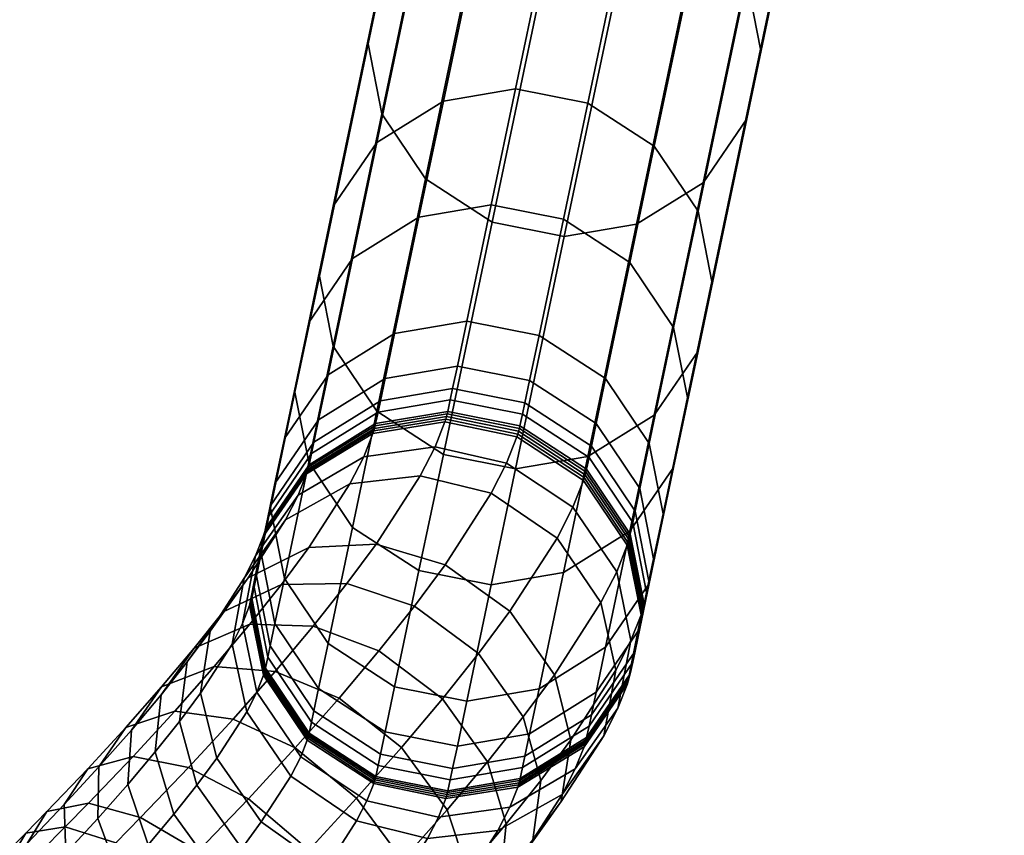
# Model space of a CAD drawing. Header units: millimetres. Extents: x 3220 to 3750, y -1010 to -478.
# Tile 176 of 219: x 3702 to 3742, y -604 to -571. Entities that reach past the tile are written whole.
import ezdxf

# ---------------------------------------------------------------- set-up
doc = ezdxf.new("R2010")
doc.units = ezdxf.units.MM
doc.header["$MEASUREMENT"] = 0
doc.layers.add('predefinito_01', color=7, linetype='Continuous', true_color=0x000000)

msp = doc.modelspace()

# ---------------------------------------------------------------- meshes
at = {"layer": 'predefinito_01'}
mesh = msp.add_polyface(dxfattribs=at)
corners = [(3734.228, -562.905, 290.436), (3742.167, -525.093, 147.904), (3741.606, -522.239, 148.629), (3733.667, -560.051, 291.162), (3733.667, -565.743, 289.651), (3741.606, -527.932, 147.119), (3731.888, -568.34, 288.863), (3739.827, -530.529, 146.331), (3729.18, -570.025, 288.266), (3737.119, -532.213, 145.734), (3726.239, -570.527, 287.969), (3734.179, -532.716, 145.437), (3723.299, -569.943, 287.96), (3731.238, -532.132, 145.428), (3720.59, -568.184, 288.275), (3728.53, -530.373, 145.743), (3718.812, -565.538, 288.878), (3726.751, -527.727, 146.346), (3718.251, -562.684, 289.604), (3726.19, -524.873, 147.072), (3718.812, -559.846, 290.388), (3726.751, -522.034, 147.856), (3727.195, -565.098, 327.712), (3729.18, -555.645, 292.08), (3726.239, -555.062, 292.071), (3724.254, -564.514, 327.703), (3729.903, -566.857, 327.396), (3731.888, -557.405, 291.764), (3731.682, -569.503, 326.794), (3732.243, -572.357, 326.068), (3731.682, -575.196, 325.283), (3729.903, -577.793, 324.495), (3727.195, -579.477, 323.898), (3724.254, -579.98, 323.601), (3721.314, -579.396, 323.592), (3718.605, -577.637, 323.908), (3716.827, -574.991, 324.51), (3716.266, -572.137, 325.236), (3716.827, -569.298, 326.021), (3718.605, -566.701, 326.809), (3720.59, -557.249, 291.176), (3721.314, -565.017, 327.406), (3723.299, -555.564, 291.774), (3724.254, -564.514, 327.703), (3726.239, -555.062, 292.071), (3725.21, -574.551, 363.346), (3722.269, -573.968, 363.337), (3727.918, -576.31, 363.03), (3729.697, -578.956, 362.427), (3730.258, -581.81, 361.702), (3714.842, -578.751, 361.654), (3714.281, -581.59, 360.87), (3716.621, -576.154, 362.442), (3719.329, -574.47, 363.04), (3722.269, -573.968, 363.337), (3724.217, -579.278, 381.164), (3721.277, -578.694, 381.155), (3721.277, -578.694, 381.155), (3718.336, -579.197, 380.858)]
mesh.append_faces([[corners[k] for k in face] for face in [(0, 1, 2, 3), (4, 5, 1, 0), (6, 7, 5, 4), (8, 9, 7, 6), (10, 11, 9, 8), (12, 13, 11, 10), (14, 15, 13, 12), (16, 17, 15, 14), (18, 19, 17, 16), (20, 21, 19, 18), (22, 23, 24, 25), (26, 27, 23, 22), (28, 3, 27, 26), (29, 0, 3, 28), (30, 4, 0, 29), (31, 6, 4, 30), (32, 8, 6, 31), (33, 10, 8, 32), (34, 12, 10, 33), (35, 14, 12, 34), (36, 16, 14, 35), (37, 18, 16, 36), (38, 20, 18, 37), (39, 40, 20, 38), (41, 42, 40, 39), (43, 44, 42, 41), (45, 22, 25, 46), (47, 26, 22, 45), (48, 28, 26, 47), (49, 29, 28, 48), (50, 38, 37, 51), (52, 39, 38, 50), (53, 41, 39, 52), (54, 43, 41, 53), (55, 45, 46, 56), (57, 54, 53, 58)]])
mesh = msp.add_polyface(dxfattribs=at)
corners = [(3716.621, -587.09, 359.541), (3718.605, -577.637, 323.908), (3721.314, -579.396, 323.592), (3719.329, -588.849, 359.225), (3714.842, -584.444, 360.144), (3716.827, -574.991, 324.51), (3714.281, -581.59, 360.87), (3716.266, -572.137, 325.236), (3713.849, -589.171, 377.962), (3715.628, -591.817, 377.359), (3713.288, -586.316, 378.688), (3713.849, -583.478, 379.472), (3714.842, -578.751, 361.654), (3715.628, -580.881, 380.26), (3716.621, -576.154, 362.442), (3718.336, -579.197, 380.858), (3719.329, -574.47, 363.04), (3712.296, -591.043, 396.503), (3712.857, -593.897, 395.777), (3712.857, -588.204, 397.288), (3714.636, -585.607, 398.076), (3717.344, -583.923, 398.674), (3720.284, -583.421, 398.971), (3721.277, -578.694, 381.155), (3714.251, -587.44, 404.984), (3712.472, -590.037, 404.197), (3716.959, -585.755, 405.581), (3719.9, -585.253, 405.878), (3714.058, -588.356, 408.436), (3712.28, -590.952, 407.646), (3716.767, -586.672, 409.035), (3719.707, -586.17, 409.334), (3713.962, -588.814, 410.163), (3712.184, -591.411, 409.375), (3716.671, -587.129, 410.761), (3719.611, -586.627, 411.058), (3716.571, -587.596, 412.511), (3713.864, -589.272, 411.884), (3719.51, -587.1, 412.832), (3716.547, -587.692, 412.864), (3713.843, -589.36, 412.203), (3719.485, -587.204, 413.212), (3716.521, -587.791, 413.213), (3713.819, -589.45, 412.522), (3719.456, -587.31, 413.586), (3716.492, -587.892, 413.559), (3713.792, -589.542, 412.838), (3719.425, -587.417, 413.956), (3716.46, -587.994, 413.906), (3713.763, -589.636, 413.155), (3719.391, -587.527, 414.327), (3716.085, -588.945, 416.792), (3713.421, -590.505, 415.791), (3718.99, -588.545, 417.415), (3718.387, -589.718, 420.415), (3715.522, -590.042, 419.595)]
mesh.append_faces([[corners[k] for k in face] for face in [(0, 1, 2, 3), (4, 5, 1, 0), (6, 7, 5, 4), (8, 4, 0, 9), (10, 6, 4, 8), (11, 12, 6, 10), (13, 14, 12, 11), (15, 16, 14, 13), (17, 10, 8, 18), (19, 11, 10, 17), (20, 13, 11, 19), (21, 15, 13, 20), (22, 23, 15, 21), (24, 20, 19, 25), (26, 21, 20, 24), (27, 22, 21, 26), (28, 24, 25, 29), (30, 26, 24, 28), (31, 27, 26, 30), (32, 28, 29, 33), (34, 30, 28, 32), (35, 31, 30, 34), (36, 34, 32, 37), (38, 35, 34, 36), (39, 36, 37, 40), (41, 38, 36, 39), (42, 39, 40, 43), (44, 41, 39, 42), (45, 42, 43, 46), (47, 44, 42, 45), (48, 45, 46, 49), (50, 47, 45, 48), (51, 48, 49, 52), (53, 50, 48, 51), (54, 53, 51, 55)]])
mesh = msp.add_polyface(dxfattribs=at)
corners = [(3729.697, -584.649, 360.917), (3731.682, -575.196, 325.283), (3732.243, -572.357, 326.068), (3730.258, -581.81, 361.702), (3727.918, -587.246, 360.129), (3729.903, -577.793, 324.495), (3725.21, -588.93, 359.531), (3727.195, -579.477, 323.898), (3722.269, -589.433, 359.234), (3724.254, -579.98, 323.601), (3719.329, -588.849, 359.225), (3721.314, -579.396, 323.592), (3726.926, -581.037, 380.848), (3727.918, -576.31, 363.03), (3725.21, -574.551, 363.346), (3724.217, -579.278, 381.164), (3728.704, -583.683, 380.245), (3729.697, -578.956, 362.427), (3729.265, -586.537, 379.519), (3728.704, -589.376, 378.735), (3726.926, -591.972, 377.947), (3723.225, -584.004, 398.98), (3721.277, -578.694, 381.155), (3720.284, -583.421, 398.971), (3725.933, -585.763, 398.664), (3727.712, -588.409, 398.062), (3728.273, -591.263, 397.336), (3722.84, -585.836, 405.886), (3719.9, -585.253, 405.878), (3725.548, -587.595, 405.57), (3727.327, -590.241, 404.968), (3722.647, -586.754, 409.344), (3719.707, -586.17, 409.334), (3725.355, -588.513, 409.028), (3727.135, -591.159, 408.425), (3722.552, -587.211, 411.067), (3719.611, -586.627, 411.058), (3725.26, -588.97, 410.751), (3727.039, -591.616, 410.148), (3722.449, -587.688, 412.858), (3719.51, -587.1, 412.832), (3725.157, -589.45, 412.55), (3722.423, -587.798, 413.258), (3719.485, -587.204, 413.212), (3725.13, -589.562, 412.96), (3722.393, -587.908, 413.649), (3719.456, -587.31, 413.586), (3725.099, -589.675, 413.36), (3722.361, -588.021, 414.037), (3719.425, -587.417, 413.956), (3725.066, -589.79, 413.756), (3722.325, -588.136, 414.426), (3719.391, -587.527, 414.327), (3725.03, -589.908, 414.153), (3721.905, -589.202, 417.659), (3718.99, -588.545, 417.415), (3724.601, -590.997, 417.457), (3721.274, -590.43, 420.8), (3718.387, -589.718, 420.415)]
mesh.append_faces([[corners[k] for k in face] for face in [(0, 1, 2, 3), (4, 5, 1, 0), (6, 7, 5, 4), (8, 9, 7, 6), (10, 11, 9, 8), (12, 13, 14, 15), (16, 17, 13, 12), (18, 3, 17, 16), (19, 0, 3, 18), (20, 4, 0, 19), (21, 15, 22, 23), (24, 12, 15, 21), (25, 16, 12, 24), (26, 18, 16, 25), (27, 21, 23, 28), (29, 24, 21, 27), (30, 25, 24, 29), (31, 27, 28, 32), (33, 29, 27, 31), (34, 30, 29, 33), (35, 31, 32, 36), (37, 33, 31, 35), (38, 34, 33, 37), (39, 35, 36, 40), (41, 37, 35, 39), (42, 39, 40, 43), (44, 41, 39, 42), (45, 42, 43, 46), (47, 44, 42, 45), (48, 45, 46, 49), (50, 47, 45, 48), (51, 48, 49, 52), (53, 50, 48, 51), (54, 51, 52, 55), (56, 53, 51, 54), (57, 54, 55, 58)]])
mesh = msp.add_polyface(dxfattribs=at)
corners = [(3724.217, -593.657, 377.349), (3725.21, -588.93, 359.531), (3727.918, -587.246, 360.129), (3726.926, -591.972, 377.947), (3727.712, -594.102, 396.551), (3728.704, -589.376, 378.735), (3729.265, -586.537, 379.519), (3728.273, -591.263, 397.336), (3725.933, -596.699, 395.763), (3727.888, -593.096, 404.242), (3727.712, -588.409, 398.062), (3727.327, -590.241, 404.968), (3727.327, -595.934, 403.458), (3725.548, -598.531, 402.671), (3727.695, -594.013, 407.698), (3727.135, -591.159, 408.425), (3727.135, -596.851, 406.913), (3725.356, -599.447, 406.124), (3727.599, -594.47, 409.422), (3727.039, -591.616, 410.148), (3727.039, -597.308, 408.638), (3725.26, -599.905, 407.85), (3726.936, -592.095, 411.944), (3725.26, -588.97, 410.751), (3725.157, -589.45, 412.55), (3727.498, -594.945, 411.205), (3726.938, -597.778, 410.399), (3725.161, -600.367, 409.583), (3726.909, -592.206, 412.349), (3725.13, -589.562, 412.96), (3727.472, -595.052, 411.594), (3726.914, -597.878, 410.764), (3725.139, -600.458, 409.915), (3726.879, -592.318, 412.745), (3725.099, -589.675, 413.36), (3727.443, -595.16, 411.977), (3726.886, -597.98, 411.125), (3725.114, -600.552, 410.247), (3726.846, -592.431, 413.138), (3725.066, -589.79, 413.756), (3727.411, -595.27, 412.356), (3726.857, -598.083, 411.482), (3725.086, -600.647, 410.575), (3726.81, -592.548, 413.532), (3725.03, -589.908, 414.153), (3727.376, -595.382, 412.735), (3726.824, -598.19, 411.84), (3725.056, -600.745, 410.904), (3726.966, -596.423, 415.894), (3726.385, -593.627, 416.805), (3726.437, -599.171, 414.818), (3726.35, -597.624, 418.963), (3725.746, -594.871, 419.985), (3725.856, -600.303, 417.711)]
mesh.append_faces([[corners[k] for k in face] for face in [(0, 1, 2, 3), (4, 5, 6, 7), (8, 3, 5, 4), (9, 7, 10, 11), (12, 4, 7, 9), (13, 8, 4, 12), (14, 9, 11, 15), (16, 12, 9, 14), (17, 13, 12, 16), (18, 14, 15, 19), (20, 16, 14, 18), (21, 17, 16, 20), (22, 19, 23, 24), (25, 18, 19, 22), (26, 20, 18, 25), (27, 21, 20, 26), (28, 22, 24, 29), (30, 25, 22, 28), (31, 26, 25, 30), (32, 27, 26, 31), (33, 28, 29, 34), (35, 30, 28, 33), (36, 31, 30, 35), (37, 32, 31, 36), (38, 33, 34, 39), (40, 35, 33, 38), (41, 36, 35, 40), (42, 37, 36, 41), (43, 38, 39, 44), (45, 40, 38, 43), (46, 41, 40, 45), (47, 42, 41, 46), (48, 45, 43, 49), (50, 46, 45, 48), (51, 48, 49, 52), (53, 50, 48, 51)]])
mesh = msp.add_polyface(dxfattribs=at)
corners = [(3721.277, -594.159, 377.052), (3722.269, -589.433, 359.234), (3725.21, -588.93, 359.531), (3724.217, -593.657, 377.349), (3718.336, -593.576, 377.043), (3719.329, -588.849, 359.225), (3715.628, -591.817, 377.359), (3716.621, -587.09, 359.541), (3723.225, -598.383, 395.165), (3726.926, -591.972, 377.947), (3725.933, -596.699, 395.763), (3720.284, -598.885, 394.868), (3717.344, -598.302, 394.858), (3714.636, -596.543, 395.174), (3722.84, -600.216, 402.074), (3725.548, -598.531, 402.671), (3719.899, -600.718, 401.777), (3716.959, -600.135, 401.768), (3722.648, -601.131, 405.524), (3725.356, -599.447, 406.124), (3719.707, -601.633, 405.226), (3716.767, -601.05, 405.216), (3722.552, -601.59, 407.252), (3725.26, -599.905, 407.85), (3722.455, -602.043, 408.955), (3725.161, -600.367, 409.583), (3726.385, -593.627, 416.805), (3726.81, -592.548, 413.532), (3725.03, -589.908, 414.153), (3724.601, -590.997, 417.457), (3724.701, -601.647, 413.641), (3725.056, -600.745, 410.904), (3726.824, -598.19, 411.84), (3726.437, -599.171, 414.818), (3723.956, -592.252, 420.667), (3721.905, -589.202, 417.659), (3721.274, -590.43, 420.8), (3725.746, -594.871, 419.985), (3724.167, -602.687, 416.3), (3725.856, -600.303, 417.711), (3719.4, -593.338, 426.714), (3718.387, -589.718, 420.415), (3716.598, -592.495, 426.062), (3722.041, -595.224, 426.711), (3723.849, -597.815, 425.972), (3724.519, -600.465, 424.74), (3726.35, -597.624, 418.963), (3724.13, -602.981, 423.158), (3716.598, -592.495, 426.062), (3718.387, -589.718, 420.415), (3715.522, -590.042, 419.595), (3713.85, -592.637, 424.873), (3718.149, -595.026, 429.49), (3715.403, -594.106, 428.713), (3720.762, -596.948, 429.548), (3722.583, -599.523, 428.782), (3723.297, -602.113, 427.452), (3716.707, -596.839, 432.088), (3714.026, -595.838, 431.194), (3719.289, -598.801, 432.202), (3721.123, -601.359, 431.412), (3717.631, -600.772, 434.656), (3715.084, -598.767, 434.489), (3719.48, -603.311, 433.843)]
mesh.append_faces([[corners[k] for k in face] for face in [(0, 1, 2, 3), (4, 5, 1, 0), (6, 7, 5, 4), (8, 3, 9, 10), (11, 0, 3, 8), (12, 4, 0, 11), (13, 6, 4, 12), (14, 8, 10, 15), (16, 11, 8, 14), (17, 12, 11, 16), (18, 14, 15, 19), (20, 16, 14, 18), (21, 17, 16, 20), (22, 18, 19, 23), (24, 22, 23, 25), (26, 27, 28, 29), (30, 31, 32, 33), (34, 29, 35, 36), (37, 26, 29, 34), (38, 30, 33, 39), (40, 36, 41, 42), (43, 34, 36, 40), (44, 37, 34, 43), (45, 46, 37, 44), (47, 39, 46, 45), (48, 49, 50, 51), (52, 40, 42, 53), (54, 43, 40, 52), (55, 44, 43, 54), (56, 45, 44, 55), (57, 52, 53, 58), (59, 54, 52, 57), (60, 55, 54, 59), (61, 59, 57, 62), (63, 60, 59, 61)]])
mesh = msp.add_polyface(dxfattribs=at)
corners = [(3712.857, -593.897, 395.777), (3713.849, -589.171, 377.962), (3715.628, -591.817, 377.359), (3714.636, -596.543, 395.174), (3712.472, -595.73, 402.687), (3714.251, -598.376, 402.084), (3711.911, -592.876, 403.413), (3712.296, -591.043, 396.503), (3712.472, -590.037, 404.197), (3712.857, -588.204, 397.288), (3711.719, -593.79, 406.861), (3712.28, -596.644, 406.134), (3712.28, -590.952, 407.646), (3711.623, -594.249, 408.591), (3712.184, -597.103, 407.865), (3712.184, -591.411, 409.375), (3711.528, -594.694, 410.262), (3712.089, -597.545, 409.522), (3712.087, -591.861, 411.067), (3713.864, -589.272, 411.884), (3713.962, -588.814, 410.163), (3711.51, -594.766, 410.524), (3712.073, -597.612, 409.769), (3712.068, -591.94, 411.354), (3713.843, -589.36, 412.203), (3711.49, -594.842, 410.792), (3712.054, -597.684, 410.023), (3712.046, -592.022, 411.644), (3713.819, -589.45, 412.522), (3711.468, -594.919, 411.058), (3712.033, -597.757, 410.275), (3712.022, -592.105, 411.931), (3713.792, -589.542, 412.838), (3711.443, -594.998, 411.324), (3712.01, -597.832, 410.528), (3711.996, -592.191, 412.219), (3713.763, -589.636, 413.155), (3711.685, -592.98, 414.614), (3711.156, -595.728, 413.538), (3713.421, -590.505, 415.791), (3711.217, -593.89, 416.941), (3710.724, -596.569, 415.689), (3712.906, -591.506, 418.353), (3715.522, -590.042, 419.595), (3716.085, -588.945, 416.792), (3709.829, -596.044, 421.322), (3709.44, -598.561, 419.739), (3711.379, -593.877, 423.174), (3713.85, -592.637, 424.873), (3710.359, -595.253, 425.438), (3708.902, -597.294, 423.378), (3712.733, -594.143, 427.351), (3715.403, -594.106, 428.713), (3716.598, -592.495, 426.062), (3711.446, -595.762, 429.669), (3709.183, -596.732, 427.556), (3714.026, -595.838, 431.194)]
mesh.append_faces([[corners[k] for k in face] for face in [(0, 1, 2, 3), (4, 0, 3, 5), (6, 7, 0, 4), (8, 9, 7, 6), (10, 6, 4, 11), (12, 8, 6, 10), (13, 10, 11, 14), (15, 12, 10, 13), (16, 13, 14, 17), (18, 15, 13, 16), (19, 20, 15, 18), (21, 16, 17, 22), (23, 18, 16, 21), (24, 19, 18, 23), (25, 21, 22, 26), (27, 23, 21, 25), (28, 24, 23, 27), (29, 25, 26, 30), (31, 27, 25, 29), (32, 28, 27, 31), (33, 29, 30, 34), (35, 31, 29, 33), (36, 32, 31, 35), (37, 35, 33, 38), (39, 36, 35, 37), (40, 37, 38, 41), (42, 39, 37, 40), (43, 44, 39, 42), (45, 40, 41, 46), (47, 42, 40, 45), (48, 43, 42, 47), (49, 47, 45, 50), (51, 48, 47, 49), (52, 53, 48, 51), (54, 51, 49, 55), (56, 52, 51, 54)]])
mesh = msp.add_polyface(dxfattribs=at)
corners = [(3714.251, -598.376, 402.084), (3714.636, -596.543, 395.174), (3717.344, -598.302, 394.858), (3716.959, -600.135, 401.768), (3714.059, -599.29, 405.531), (3716.767, -601.05, 405.216), (3712.28, -596.644, 406.134), (3712.472, -595.73, 402.687), (3713.962, -599.749, 407.262), (3716.671, -601.509, 406.946), (3712.184, -597.103, 407.865), (3713.869, -600.19, 408.916), (3716.576, -601.951, 408.608), (3712.089, -597.545, 409.522), (3713.853, -600.256, 409.159), (3716.56, -602.02, 408.861), (3712.073, -597.612, 409.769), (3713.833, -600.327, 409.409), (3716.54, -602.094, 409.12), (3712.054, -597.684, 410.023), (3712.033, -597.757, 410.275), (3713.812, -600.399, 409.657), (3712.01, -597.832, 410.528), (3713.79, -600.473, 409.906), (3711.737, -598.524, 412.627), (3713.521, -601.155, 411.975), (3711.156, -595.728, 413.538), (3711.443, -594.998, 411.324), (3711.327, -599.322, 414.667), (3713.117, -601.941, 413.985), (3710.724, -596.569, 415.689), (3709.44, -598.561, 419.739), (3710.11, -601.211, 418.508), (3708.583, -599.716, 421.641), (3709.298, -602.306, 420.311), (3708.902, -597.294, 423.378), (3709.829, -596.044, 421.322), (3707.834, -598.638, 425.302), (3707.596, -600.958, 423.419), (3709.183, -596.732, 427.556), (3710.359, -595.253, 425.438), (3715.084, -598.767, 434.489), (3716.707, -596.839, 432.088), (3714.026, -595.838, 431.194), (3712.477, -597.68, 433.487), (3706.632, -600.066, 427.081), (3706.485, -602.279, 425.064), (3707.86, -598.304, 429.514), (3709.998, -597.483, 431.812), (3711.446, -595.762, 429.669), (3712.477, -597.68, 433.487), (3714.026, -595.838, 431.194), (3713.292, -600.796, 436.678), (3710.765, -599.617, 435.577), (3715.799, -602.845, 436.892), (3717.631, -600.772, 434.656), (3706.399, -599.958, 431.298), (3705.305, -601.569, 428.702), (3708.398, -599.293, 433.765), (3710.765, -599.617, 435.577), (3711.39, -602.862, 438.595), (3708.949, -601.589, 437.408), (3706.701, -601.137, 435.477), (3704.848, -601.642, 432.861), (3708.949, -601.589, 437.408)]
mesh.append_faces([[corners[k] for k in face] for face in [(0, 1, 2, 3), (4, 0, 3, 5), (6, 7, 0, 4), (8, 4, 5, 9), (10, 6, 4, 8), (11, 8, 9, 12), (13, 10, 8, 11), (14, 11, 12, 15), (16, 13, 11, 14), (17, 14, 15, 18), (19, 16, 14, 17), (20, 19, 17, 21), (22, 20, 21, 23), (24, 22, 23, 25), (26, 27, 22, 24), (28, 24, 25, 29), (30, 26, 24, 28), (31, 30, 28, 32), (33, 31, 32, 34), (35, 36, 31, 33), (37, 35, 33, 38), (39, 40, 35, 37), (41, 42, 43, 44), (45, 37, 38, 46), (47, 39, 37, 45), (48, 49, 39, 47), (50, 51, 49, 48), (52, 41, 44, 53), (54, 55, 41, 52), (56, 47, 45, 57), (58, 48, 47, 56), (59, 50, 48, 58), (60, 52, 53, 61), (62, 58, 56, 63), (64, 59, 58, 62)]])
mesh = msp.add_polyface(dxfattribs=at)
corners = [(3713.812, -600.399, 409.657), (3713.833, -600.327, 409.409), (3716.54, -602.094, 409.12), (3716.518, -602.168, 409.376), (3713.79, -600.473, 409.906), (3716.495, -602.244, 409.633), (3713.521, -601.155, 411.975), (3716.217, -602.949, 411.773), (3713.117, -601.941, 413.985), (3715.799, -603.763, 413.852), (3714.559, -605.687, 417.765), (3718.686, -604.475, 414.238), (3717.361, -606.53, 418.418), (3711.918, -603.802, 417.769), (3710.11, -601.211, 418.508), (3711.327, -599.322, 414.667), (3713.731, -606.804, 419.603), (3716.477, -607.723, 420.38), (3711.118, -604.881, 419.545), (3709.298, -602.306, 420.311), (3710.195, -606.042, 421.207), (3712.777, -608.004, 421.322), (3708.361, -603.484, 421.998), (3707.596, -600.958, 423.419), (3708.583, -599.716, 421.641), (3709.157, -607.276, 422.744), (3711.703, -609.28, 422.911), (3707.307, -604.736, 423.557), (3706.485, -602.279, 425.064), (3706.144, -606.054, 424.978), (3708.01, -608.574, 424.144), (3705.257, -603.668, 426.563), (3705.305, -601.569, 428.702), (3706.632, -600.066, 427.081), (3713.855, -604.955, 438.851), (3715.799, -602.845, 436.892), (3713.292, -600.796, 436.678), (3711.39, -602.862, 438.595), (3715.74, -607.456, 437.999), (3717.666, -605.365, 436.058), (3716.694, -609.768, 436.347), (3718.552, -607.751, 434.474), (3703.955, -605.082, 427.876), (3704.908, -607.395, 426.223), (3703.896, -603.099, 430.122), (3704.848, -601.642, 432.861), (3706.399, -599.958, 431.298), (3709.351, -604.996, 440.281), (3708.949, -601.589, 437.408), (3707.002, -603.627, 439.018), (3711.772, -607.136, 440.575), (3713.676, -609.616, 439.707), (3704.881, -603.041, 436.982), (3706.701, -601.137, 435.477), (3703.186, -603.382, 434.236), (3707.002, -603.627, 439.018), (3708.949, -601.589, 437.408), (3708.295, -606.073, 441.028), (3705.993, -604.656, 439.731), (3710.692, -608.237, 441.338), (3705.993, -604.656, 439.731), (3703.938, -604.003, 437.648), (3707.214, -607.159, 441.712), (3704.958, -605.697, 440.386), (3704.958, -605.697, 440.386), (3702.967, -604.979, 438.263), (3704.999, -609.35, 442.9), (3702.83, -607.802, 441.527)]
mesh.append_faces([[corners[k] for k in face] for face in [(0, 1, 2, 3), (4, 0, 3, 5), (6, 4, 5, 7), (8, 6, 7, 9), (10, 9, 11, 12), (13, 8, 9, 10), (14, 15, 8, 13), (16, 10, 12, 17), (18, 13, 10, 16), (19, 14, 13, 18), (20, 18, 16, 21), (22, 19, 18, 20), (23, 24, 19, 22), (25, 20, 21, 26), (27, 22, 20, 25), (28, 23, 22, 27), (29, 27, 25, 30), (31, 28, 27, 29), (32, 33, 28, 31), (34, 35, 36, 37), (38, 39, 35, 34), (40, 41, 39, 38), (42, 31, 29, 43), (44, 32, 31, 42), (45, 46, 32, 44), (47, 37, 48, 49), (50, 34, 37, 47), (51, 38, 34, 50), (52, 53, 45, 54), (55, 56, 53, 52), (57, 47, 49, 58), (59, 50, 47, 57), (60, 55, 52, 61), (62, 57, 58, 63), (64, 60, 61, 65), (66, 62, 63, 67)]])
mesh = msp.add_polyface(dxfattribs=at)
corners = [(3719.611, -602.092, 406.955), (3719.707, -601.633, 405.226), (3722.648, -601.131, 405.524), (3722.552, -601.59, 407.252), (3716.671, -601.509, 406.946), (3716.767, -601.05, 405.216), (3719.516, -602.539, 408.635), (3722.455, -602.043, 408.955), (3716.576, -601.951, 408.608), (3722.435, -602.125, 409.255), (3725.161, -600.367, 409.583), (3725.139, -600.458, 409.915), (3719.498, -602.614, 408.907), (3716.56, -602.02, 408.861), (3722.412, -602.211, 409.556), (3725.114, -600.552, 410.247), (3719.477, -602.692, 409.183), (3716.54, -602.094, 409.12), (3722.387, -602.297, 409.854), (3725.086, -600.647, 410.575), (3719.454, -602.772, 409.457), (3716.518, -602.168, 409.376), (3722.359, -602.386, 410.153), (3725.056, -600.745, 410.904), (3719.428, -602.853, 409.732), (3716.495, -602.244, 409.633), (3722.036, -603.206, 412.64), (3724.701, -601.647, 413.641), (3719.132, -603.606, 412.017), (3716.217, -602.949, 411.773), (3721.551, -604.151, 415.057), (3724.167, -602.687, 416.3), (3718.686, -604.475, 414.238), (3715.799, -603.763, 413.852), (3722.58, -605.148, 421.305), (3725.856, -600.303, 417.711), (3724.13, -602.981, 423.158), (3720.109, -606.388, 419.606), (3717.361, -606.53, 418.418), (3722.978, -604.535, 425.715), (3724.519, -600.465, 424.74), (3723.297, -602.113, 427.452), (3721.521, -606.576, 423.655), (3719.147, -607.686, 421.742), (3716.477, -607.723, 420.38), (3721.888, -603.885, 429.99), (3722.583, -599.523, 428.782), (3721.123, -601.359, 431.412), (3721.65, -606.205, 428.107), (3720.301, -608.111, 425.853), (3720.303, -605.769, 432.336), (3719.48, -603.311, 433.843), (3720.155, -607.981, 430.319), (3717.666, -605.365, 436.058), (3717.631, -600.772, 434.656), (3715.799, -602.845, 436.892), (3718.552, -607.751, 434.474)]
mesh.append_faces([[corners[k] for k in face] for face in [(0, 1, 2, 3), (4, 5, 1, 0), (6, 0, 3, 7), (8, 4, 0, 6), (9, 7, 10, 11), (12, 6, 7, 9), (13, 8, 6, 12), (14, 9, 11, 15), (16, 12, 9, 14), (17, 13, 12, 16), (18, 14, 15, 19), (20, 16, 14, 18), (21, 17, 16, 20), (22, 18, 19, 23), (24, 20, 18, 22), (25, 21, 20, 24), (26, 22, 23, 27), (28, 24, 22, 26), (29, 25, 24, 28), (30, 26, 27, 31), (32, 28, 26, 30), (33, 29, 28, 32), (34, 31, 35, 36), (37, 30, 31, 34), (38, 32, 30, 37), (39, 36, 40, 41), (42, 34, 36, 39), (43, 37, 34, 42), (44, 38, 37, 43), (45, 41, 46, 47), (48, 39, 41, 45), (49, 42, 39, 48), (50, 45, 47, 51), (52, 48, 45, 50), (53, 51, 54, 55), (56, 50, 51, 53)]])
mesh = msp.add_polyface(dxfattribs=at)
corners = [(3702.559, -606.543, 429.03), (3703.955, -605.082, 427.876), (3704.908, -607.395, 426.223), (3703.584, -608.78, 427.318), (3702.386, -604.679, 431.372), (3703.896, -603.099, 430.122), (3703.186, -603.382, 434.236), (3704.848, -601.642, 432.861), (3702.898, -609.481, 427.803), (3705.489, -611.26, 426.45), (3704.812, -611.95, 426.928), (3701.835, -607.282, 429.542), (3701.603, -605.478, 431.925), (3702.324, -604.261, 434.845), (3703.938, -604.003, 437.648), (3704.881, -603.041, 436.982), (3702.182, -610.2, 428.256), (3704.108, -612.658, 427.373), (3701.081, -608.04, 430.019), (3700.789, -606.295, 432.44), (3701.432, -605.157, 435.409), (3702.967, -604.979, 438.263), (3700.693, -611.673, 429.055), (3702.647, -614.103, 428.157), (3699.512, -609.591, 430.86), (3699.101, -607.965, 433.345), (3699.588, -606.981, 436.398), (3700.964, -606.96, 439.337), (3702.83, -607.802, 441.527), (3704.958, -605.697, 440.386), (3702.623, -611.655, 443.884), (3704.999, -609.35, 442.9), (3702.83, -607.802, 441.527), (3700.547, -610.016, 442.473), (3699.095, -613.223, 429.717), (3701.078, -615.625, 428.807), (3697.829, -611.224, 431.558), (3697.289, -609.723, 434.096), (3697.608, -608.901, 437.218), (3698.815, -609.044, 440.227), (3700.547, -610.016, 442.473), (3700.177, -613.982, 444.613), (3698.197, -612.251, 443.173), (3696.096, -612.873, 432.074), (3697.449, -614.789, 430.207), (3695.423, -611.497, 434.652), (3695.571, -610.839, 437.825), (3696.604, -611.148, 440.886), (3698.197, -612.251, 443.173), (3693.518, -613.277, 435.009), (3694.325, -614.526, 432.406), (3693.49, -612.783, 438.216), (3694.344, -613.259, 441.31), (3695.797, -614.493, 443.623)]
mesh.append_faces([[corners[k] for k in face] for face in [(0, 1, 2, 3), (4, 5, 1, 0), (6, 7, 5, 4), (8, 3, 9, 10), (11, 0, 3, 8), (12, 4, 0, 11), (13, 6, 4, 12), (14, 15, 6, 13), (16, 8, 10, 17), (18, 11, 8, 16), (19, 12, 11, 18), (20, 13, 12, 19), (21, 14, 13, 20), (22, 16, 17, 23), (24, 18, 16, 22), (25, 19, 18, 24), (26, 20, 19, 25), (27, 21, 20, 26), (28, 29, 21, 27), (30, 31, 32, 33), (34, 22, 23, 35), (36, 24, 22, 34), (37, 25, 24, 36), (38, 26, 25, 37), (39, 27, 26, 38), (40, 28, 27, 39), (41, 30, 33, 42), (43, 36, 34, 44), (45, 37, 36, 43), (46, 38, 37, 45), (47, 39, 38, 46), (48, 40, 39, 47), (49, 45, 43, 50), (51, 46, 45, 49), (52, 47, 46, 51), (53, 48, 47, 52)]])

doc.saveas('drawing.dxf')
